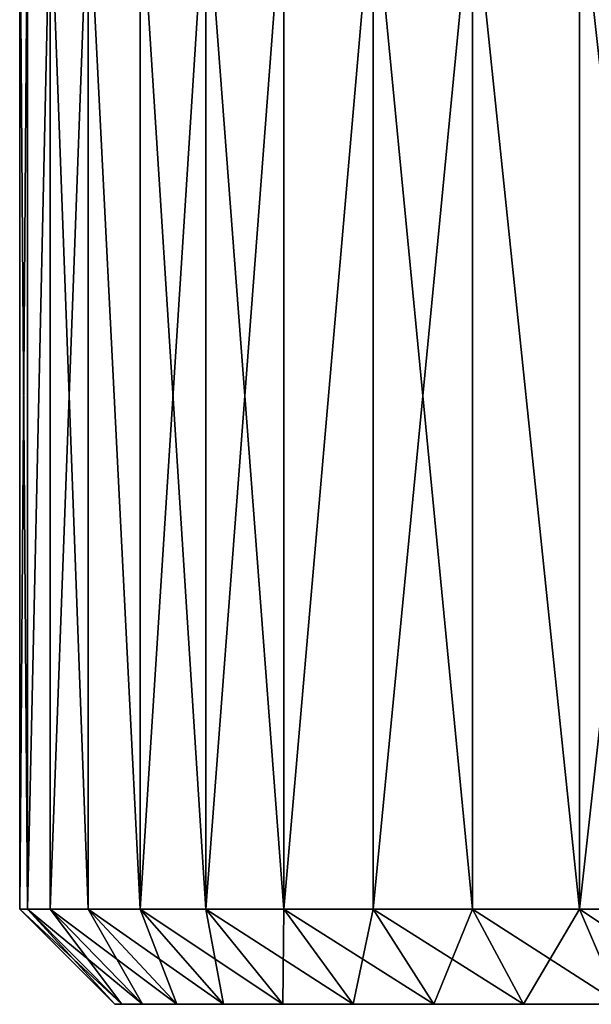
# Model space of a CAD drawing. Header units: millimetres. Extents: x -128 to 173, y -40 to 30.
# Tile 108 of 256: x -10 to -4, y -40 to -30. Entities that reach past the tile are written whole.
import ezdxf

# ---------------------------------------------------------------- set-up
doc = ezdxf.new("R2010")
doc.units = ezdxf.units.MM
doc.header["$LTSCALE"] = 56.728605
for name, color, linetype in [('28', 7, 'CONTINUOUS'), ('29', 7, 'CONTINUOUS'), ('30', 7, 'CONTINUOUS'), ('31', 7, 'CONTINUOUS'), ('32', 7, 'CONTINUOUS')]:
    doc.layers.add(name, color=color, linetype=linetype)

msp = doc.modelspace()

# ---------------------------------------------------------------- linework, layer by layer
at = {"layer": '28', "color": 7, "linetype": 'CONTINUOUS'}
for points in [[(-9.177, -40, -1.159), (9.25, -40), (-9.25, -40), (-9.177, -40, -1.159)], [(-9.25, -40), (9.25, -40), (9.177, -40, 1.159), (-9.25, -40)], [(-9.177, -40, 1.159), (-9.25, -40), (9.177, -40, 1.159), (-9.177, -40, 1.159)], [(9.177, -40, -1.159), (9.25, -40), (-9.177, -40, -1.159), (9.177, -40, -1.159)], [(-8.959, -40, -2.3), (9.177, -40, -1.159), (-9.177, -40, -1.159), (-8.959, -40, -2.3)], [(-8.959, -40, 2.3), (-9.177, -40, 1.159), (8.959, -40, 2.3), (-8.959, -40, 2.3)], [(8.959, -40, 2.3), (-9.177, -40, 1.159), (9.177, -40, 1.159), (8.959, -40, 2.3)], [(8.959, -40, -2.3), (9.177, -40, -1.159), (-8.959, -40, -2.3), (8.959, -40, -2.3)], [(-8.6, -40, -3.405), (8.959, -40, -2.3), (-8.959, -40, -2.3), (-8.6, -40, -3.405)], [(-8.6, -40, 3.405), (-8.959, -40, 2.3), (8.6, -40, 3.405), (-8.6, -40, 3.405)], [(8.6, -40, 3.405), (-8.959, -40, 2.3), (8.959, -40, 2.3), (8.6, -40, 3.405)], [(8.6, -40, -3.405), (8.959, -40, -2.3), (-8.6, -40, -3.405), (8.6, -40, -3.405)], [(-8.106, -40, -4.456), (8.6, -40, -3.405), (-8.6, -40, -3.405), (-8.106, -40, -4.456)], [(-8.106, -40, 4.456), (-8.6, -40, 3.405), (8.106, -40, 4.456), (-8.106, -40, 4.456)], [(8.106, -40, 4.456), (-8.6, -40, 3.405), (8.6, -40, 3.405), (8.106, -40, 4.456)], [(8.106, -40, -4.456), (8.6, -40, -3.405), (-8.106, -40, -4.456), (8.106, -40, -4.456)], [(-7.483, -40, -5.437), (8.106, -40, -4.456), (-8.106, -40, -4.456), (-7.483, -40, -5.437)], [(-7.483, -40, 5.437), (-8.106, -40, 4.456), (7.483, -40, 5.437), (-7.483, -40, 5.437)], [(7.483, -40, 5.437), (-8.106, -40, 4.456), (8.106, -40, 4.456), (7.483, -40, 5.437)], [(7.483, -40, -5.437), (8.106, -40, -4.456), (-7.483, -40, -5.437), (7.483, -40, -5.437)], [(-6.743, -40, -6.332), (7.483, -40, -5.437), (-7.483, -40, -5.437), (-6.743, -40, -6.332)], [(-6.743, -40, 6.332), (-7.483, -40, 5.437), (6.743, -40, 6.332), (-6.743, -40, 6.332)], [(6.743, -40, 6.332), (-7.483, -40, 5.437), (7.483, -40, 5.437), (6.743, -40, 6.332)], [(6.743, -40, -6.332), (7.483, -40, -5.437), (-6.743, -40, -6.332), (6.743, -40, -6.332)], [(-5.896, -40, -7.127), (6.743, -40, -6.332), (-6.743, -40, -6.332), (-5.896, -40, -7.127)], [(-5.896, -40, 7.127), (-6.743, -40, 6.332), (5.896, -40, 7.127), (-5.896, -40, 7.127)], [(5.896, -40, 7.127), (-6.743, -40, 6.332), (6.743, -40, 6.332), (5.896, -40, 7.127)], [(5.896, -40, -7.127), (6.743, -40, -6.332), (-5.896, -40, -7.127), (5.896, -40, -7.127)], [(-4.956, -40, -7.81), (5.896, -40, -7.127), (-5.896, -40, -7.127), (-4.956, -40, -7.81)], [(-4.956, -40, 7.81), (-5.896, -40, 7.127), (4.956, -40, 7.81), (-4.956, -40, 7.81)], [(4.956, -40, 7.81), (-5.896, -40, 7.127), (5.896, -40, 7.127), (4.956, -40, 7.81)], [(4.956, -40, -7.81), (5.896, -40, -7.127), (-4.956, -40, -7.81), (4.956, -40, -7.81)], [(-3.939, -40, -8.37), (4.956, -40, -7.81), (-4.956, -40, -7.81), (-3.939, -40, -8.37)], [(-3.939, -40, 8.37), (-4.956, -40, 7.81), (3.939, -40, 8.37), (-3.939, -40, 8.37)], [(3.939, -40, 8.37), (-4.956, -40, 7.81), (4.956, -40, 7.81), (3.939, -40, 8.37)]]:
    msp.add_3dface(points, dxfattribs=at)
at = {"layer": '29', "color": 7, "linetype": 'CONTINUOUS'}
for points in [[(-10.169, -28.2, 1.285), (-10.25, -28.2), (-10.169, -39, 1.285), (-10.169, -28.2, 1.285)], [(-10.169, -39, 1.285), (-10.25, -28.2), (-10.25, -39), (-10.169, -39, 1.285)], [(-9.928, -28.2, 2.549), (-10.169, -28.2, 1.285), (-10.169, -39, 1.285), (-9.928, -28.2, 2.549)], [(-9.928, -39, 2.549), (-9.928, -28.2, 2.549), (-10.169, -39, 1.285), (-9.928, -39, 2.549)], [(-9.53, -28.2, 3.773), (-9.928, -28.2, 2.549), (-9.53, -39, 3.773), (-9.53, -28.2, 3.773)], [(-9.53, -39, 3.773), (-9.928, -28.2, 2.549), (-9.928, -39, 2.549), (-9.53, -39, 3.773)], [(-8.982, -28.2, 4.938), (-9.53, -28.2, 3.773), (-8.982, -39, 4.938), (-8.982, -28.2, 4.938)], [(-8.982, -39, 4.938), (-9.53, -28.2, 3.773), (-9.53, -39, 3.773), (-8.982, -39, 4.938)], [(-8.292, -28.2, 6.025), (-8.982, -28.2, 4.938), (-8.292, -39, 6.025), (-8.292, -28.2, 6.025)], [(-8.292, -39, 6.025), (-8.982, -28.2, 4.938), (-8.982, -39, 4.938), (-8.292, -39, 6.025)], [(-7.472, -28.2, 7.017), (-8.292, -28.2, 6.025), (-7.472, -39, 7.017), (-7.472, -28.2, 7.017)], [(-7.472, -39, 7.017), (-8.292, -28.2, 6.025), (-8.292, -39, 6.025), (-7.472, -39, 7.017)], [(-6.534, -28.2, 7.898), (-7.472, -28.2, 7.017), (-7.472, -39, 7.017), (-6.534, -28.2, 7.898)], [(-6.534, -39, 7.898), (-6.534, -28.2, 7.898), (-7.472, -39, 7.017), (-6.534, -39, 7.898)], [(-5.492, -28.2, 8.654), (-6.534, -28.2, 7.898), (-5.492, -39, 8.654), (-5.492, -28.2, 8.654)], [(-5.492, -39, 8.654), (-6.534, -28.2, 7.898), (-6.534, -39, 7.898), (-5.492, -39, 8.654)], [(-4.364, -28.2, 9.274), (-5.492, -28.2, 8.654), (-4.364, -39, 9.274), (-4.364, -28.2, 9.274)], [(-4.364, -39, 9.274), (-5.492, -28.2, 8.654), (-5.492, -39, 8.654), (-4.364, -39, 9.274)], [(-3.167, -28.2, 9.748), (-4.364, -28.2, 9.274), (-3.167, -39, 9.748), (-3.167, -28.2, 9.748)], [(-3.167, -39, 9.748), (-4.364, -28.2, 9.274), (-4.364, -39, 9.274), (-3.167, -39, 9.748)]]:
    msp.add_3dface(points, dxfattribs=at)
at = {"layer": '30', "color": 7, "linetype": 'CONTINUOUS'}
for points in [[(-10.25, -39), (-10.25, -28.2), (-10.169, -28.2, -1.285), (-10.25, -39)], [(-10.25, -39), (-10.169, -28.2, -1.285), (-10.169, -39, -1.285), (-10.25, -39)], [(-10.169, -28.2, -1.285), (-9.928, -28.2, -2.549), (-10.169, -39, -1.285), (-10.169, -28.2, -1.285)], [(-10.169, -39, -1.285), (-9.928, -28.2, -2.549), (-9.928, -39, -2.549), (-10.169, -39, -1.285)], [(-9.928, -28.2, -2.549), (-9.53, -28.2, -3.773), (-9.928, -39, -2.549), (-9.928, -28.2, -2.549)], [(-9.928, -39, -2.549), (-9.53, -28.2, -3.773), (-9.53, -39, -3.773), (-9.928, -39, -2.549)], [(-9.53, -28.2, -3.773), (-8.982, -28.2, -4.938), (-8.982, -39, -4.938), (-9.53, -28.2, -3.773)], [(-9.53, -39, -3.773), (-9.53, -28.2, -3.773), (-8.982, -39, -4.938), (-9.53, -39, -3.773)], [(-8.982, -28.2, -4.938), (-8.292, -28.2, -6.025), (-8.982, -39, -4.938), (-8.982, -28.2, -4.938)], [(-8.982, -39, -4.938), (-8.292, -28.2, -6.025), (-8.292, -39, -6.025), (-8.982, -39, -4.938)], [(-8.292, -28.2, -6.025), (-7.472, -28.2, -7.017), (-8.292, -39, -6.025), (-8.292, -28.2, -6.025)], [(-8.292, -39, -6.025), (-7.472, -28.2, -7.017), (-7.472, -39, -7.017), (-8.292, -39, -6.025)], [(-7.472, -28.2, -7.017), (-6.534, -28.2, -7.898), (-7.472, -39, -7.017), (-7.472, -28.2, -7.017)], [(-7.472, -39, -7.017), (-6.534, -28.2, -7.898), (-6.534, -39, -7.898), (-7.472, -39, -7.017)], [(-6.534, -28.2, -7.898), (-5.492, -28.2, -8.654), (-6.534, -39, -7.898), (-6.534, -28.2, -7.898)], [(-6.534, -39, -7.898), (-5.492, -28.2, -8.654), (-5.492, -39, -8.654), (-6.534, -39, -7.898)], [(-5.492, -28.2, -8.654), (-4.364, -28.2, -9.274), (-4.364, -39, -9.274), (-5.492, -28.2, -8.654)], [(-5.492, -39, -8.654), (-5.492, -28.2, -8.654), (-4.364, -39, -9.274), (-5.492, -39, -8.654)], [(-4.364, -28.2, -9.274), (-3.167, -28.2, -9.748), (-4.364, -39, -9.274), (-4.364, -28.2, -9.274)], [(-4.364, -39, -9.274), (-3.167, -28.2, -9.748), (-3.167, -39, -9.748), (-4.364, -39, -9.274)]]:
    msp.add_3dface(points, dxfattribs=at)
at = {"layer": '31', "color": 7, "linetype": 'CONTINUOUS'}
for points in [[(-9.25, -40), (-10.25, -39), (-10.169, -39, -1.285), (-9.25, -40)], [(-9.177, -40, -1.159), (-9.25, -40), (-10.169, -39, -1.285), (-9.177, -40, -1.159)], [(-9.177, -40, -1.159), (-10.169, -39, -1.285), (-9.928, -39, -2.549), (-9.177, -40, -1.159)], [(-8.959, -40, -2.3), (-9.177, -40, -1.159), (-9.928, -39, -2.549), (-8.959, -40, -2.3)], [(-8.959, -40, -2.3), (-9.928, -39, -2.549), (-9.53, -39, -3.773), (-8.959, -40, -2.3)], [(-8.6, -40, -3.405), (-8.959, -40, -2.3), (-9.53, -39, -3.773), (-8.6, -40, -3.405)], [(-8.6, -40, -3.405), (-9.53, -39, -3.773), (-8.982, -39, -4.938), (-8.6, -40, -3.405)], [(-8.106, -40, -4.456), (-8.6, -40, -3.405), (-8.982, -39, -4.938), (-8.106, -40, -4.456)], [(-8.106, -40, -4.456), (-8.982, -39, -4.938), (-8.292, -39, -6.025), (-8.106, -40, -4.456)], [(-7.483, -40, -5.437), (-8.106, -40, -4.456), (-8.292, -39, -6.025), (-7.483, -40, -5.437)], [(-7.483, -40, -5.437), (-8.292, -39, -6.025), (-7.472, -39, -7.017), (-7.483, -40, -5.437)], [(-6.743, -40, -6.332), (-7.483, -40, -5.437), (-7.472, -39, -7.017), (-6.743, -40, -6.332)], [(-6.743, -40, -6.332), (-7.472, -39, -7.017), (-6.534, -39, -7.898), (-6.743, -40, -6.332)], [(-5.896, -40, -7.127), (-6.743, -40, -6.332), (-6.534, -39, -7.898), (-5.896, -40, -7.127)], [(-5.896, -40, -7.127), (-6.534, -39, -7.898), (-5.492, -39, -8.654), (-5.896, -40, -7.127)], [(-4.956, -40, -7.81), (-5.896, -40, -7.127), (-5.492, -39, -8.654), (-4.956, -40, -7.81)], [(-4.956, -40, -7.81), (-5.492, -39, -8.654), (-4.364, -39, -9.274), (-4.956, -40, -7.81)], [(-3.939, -40, -8.37), (-4.956, -40, -7.81), (-4.364, -39, -9.274), (-3.939, -40, -8.37)], [(-3.939, -40, -8.37), (-4.364, -39, -9.274), (-3.167, -39, -9.748), (-3.939, -40, -8.37)]]:
    msp.add_3dface(points, dxfattribs=at)
at = {"layer": '32', "color": 7, "linetype": 'CONTINUOUS'}
for points in [[(-9.25, -40), (-9.177, -40, 1.159), (-10.25, -39), (-9.25, -40)], [(-9.177, -40, 1.159), (-10.169, -39, 1.285), (-10.25, -39), (-9.177, -40, 1.159)], [(-9.177, -40, 1.159), (-8.959, -40, 2.3), (-10.169, -39, 1.285), (-9.177, -40, 1.159)], [(-8.959, -40, 2.3), (-9.928, -39, 2.549), (-10.169, -39, 1.285), (-8.959, -40, 2.3)], [(-8.959, -40, 2.3), (-8.6, -40, 3.405), (-9.928, -39, 2.549), (-8.959, -40, 2.3)], [(-8.6, -40, 3.405), (-9.53, -39, 3.773), (-9.928, -39, 2.549), (-8.6, -40, 3.405)], [(-8.6, -40, 3.405), (-8.106, -40, 4.456), (-9.53, -39, 3.773), (-8.6, -40, 3.405)], [(-8.106, -40, 4.456), (-8.982, -39, 4.938), (-9.53, -39, 3.773), (-8.106, -40, 4.456)], [(-8.106, -40, 4.456), (-7.483, -40, 5.437), (-8.982, -39, 4.938), (-8.106, -40, 4.456)], [(-7.483, -40, 5.437), (-8.292, -39, 6.025), (-8.982, -39, 4.938), (-7.483, -40, 5.437)], [(-7.483, -40, 5.437), (-6.743, -40, 6.332), (-8.292, -39, 6.025), (-7.483, -40, 5.437)], [(-6.743, -40, 6.332), (-7.472, -39, 7.017), (-8.292, -39, 6.025), (-6.743, -40, 6.332)], [(-6.743, -40, 6.332), (-5.896, -40, 7.127), (-7.472, -39, 7.017), (-6.743, -40, 6.332)], [(-5.896, -40, 7.127), (-6.534, -39, 7.898), (-7.472, -39, 7.017), (-5.896, -40, 7.127)], [(-5.896, -40, 7.127), (-4.956, -40, 7.81), (-6.534, -39, 7.898), (-5.896, -40, 7.127)], [(-4.956, -40, 7.81), (-5.492, -39, 8.654), (-6.534, -39, 7.898), (-4.956, -40, 7.81)], [(-4.956, -40, 7.81), (-3.939, -40, 8.37), (-5.492, -39, 8.654), (-4.956, -40, 7.81)], [(-3.939, -40, 8.37), (-4.364, -39, 9.274), (-5.492, -39, 8.654), (-3.939, -40, 8.37)], [(-3.939, -40, 8.37), (-2.858, -40, 8.797), (-4.364, -39, 9.274), (-3.939, -40, 8.37)], [(-2.858, -40, 8.797), (-3.167, -39, 9.748), (-4.364, -39, 9.274), (-2.858, -40, 8.797)]]:
    msp.add_3dface(points, dxfattribs=at)

doc.saveas('drawing.dxf')
